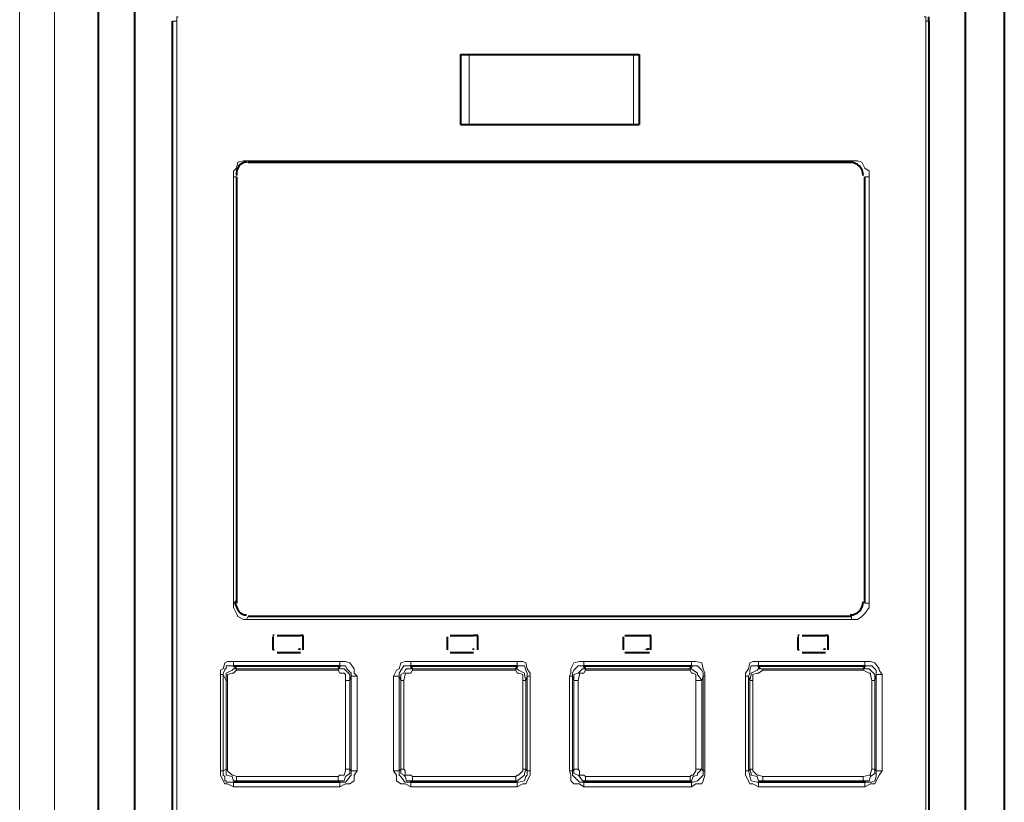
# Model space of a CAD drawing. Header units: millimetres. Extents: x 2 to 406, y 0 to 285.
# Tile 8 of 53: x 72 to 83, y 166 to 175. Entities that reach past the tile are written whole.
import ezdxf

# ---------------------------------------------------------------- set-up
doc = ezdxf.new("R2010")
doc.units = ezdxf.units.MM
doc.header["$MEASUREMENT"] = 0
doc.layers.get('0').update_dxf_attribs({"linetype": 'CONTINUOUS'})

msp = doc.modelspace()

# ---------------------------------------------------------------- linework, layer by layer
at = {"color": 0, "linetype": 'Continuous', "lineweight": 40, "true_color": 0x000007}
for p, q in [((81.855, 175.226), (81.855, 175.275)), ((73.979, 168.624), (73.962, 168.624)), ((74.74, 168.243), (74.707, 168.243)), ((74.74, 168.227), (74.74, 168.243)), ((76.725, 168.243), (76.676, 168.243)), ((76.725, 168.227), (76.725, 168.243)), ((78.694, 168.243), (78.678, 168.243)), ((78.694, 168.227), (78.694, 168.243)), ((80.713, 168.243), (80.68, 168.243)), ((80.713, 168.227), (80.713, 168.243)), ((76.378, 168.094), (76.378, 168.078)), ((76.676, 168.078), (76.676, 168.094)), ((78.38, 168.094), (78.38, 168.078))]:
    msp.add_line(p, q, dxfattribs=at)
at = {"color": 0, "linetype": 'Continuous', "lineweight": 5, "true_color": 0x000007}
for points in [[(71.91, 121.665), (71.91, 183.449)], [(71.513, 121.798), (71.513, 183.052)], [(73.3, 175.226), (73.251, 175.226)], [(73.317, 175.275), (73.3, 175.275), (73.3, 175.226)], [(73.3, 175.226), (73.3, 157.951)], [(81.822, 175.226), (81.822, 175.275), (81.805, 175.275)], [(81.822, 157.951), (81.822, 175.226)], [(81.822, 175.226), (81.855, 175.226)], [(76.626, 174.845), (76.626, 174.051)], [(78.496, 174.845), (78.496, 174.051)], [(73.946, 173.455), (73.946, 173.522), (73.979, 173.555), (73.995, 173.621), (74.061, 173.637), (74.095, 173.637)], [(74.095, 173.637), (74.095, 173.621), (74.111, 173.621)], [(74.095, 173.637), (81.044, 173.637), (81.094, 173.621), (81.127, 173.555), (81.176, 173.522), (81.176, 173.455)], [(80.978, 173.621), (80.978, 173.637)], [(73.946, 168.607), (73.946, 173.455)], [(73.979, 173.455), (73.946, 173.455)], [(81.176, 173.455), (81.127, 173.455)], [(81.176, 173.455), (81.176, 168.607)], [(74.095, 168.425), (74.061, 168.425), (73.995, 168.458), (73.979, 168.491), (73.946, 168.558), (73.946, 168.607)], [(73.946, 168.607), (73.979, 168.607)], [(81.176, 168.607), (81.176, 168.558), (81.127, 168.491), (81.094, 168.458), (81.044, 168.425), (80.978, 168.425)], [(81.127, 168.607), (81.176, 168.607)], [(74.111, 168.458), (74.111, 168.458), (74.095, 168.425)], [(80.978, 168.425), (74.095, 168.425)], [(80.978, 168.425), (80.978, 168.458)], [(73.797, 167.796), (73.797, 167.846), (73.83, 167.863), (73.846, 167.929), (73.879, 167.945), (73.946, 167.945)], [(73.946, 167.896), (73.946, 167.945)], [(73.946, 167.945), (75.154, 167.945)], [(75.154, 167.945), (75.154, 167.896)], [(75.154, 167.945), (75.22, 167.945), (75.269, 167.929), (75.319, 167.863), (75.319, 167.813), (75.352, 167.78)], [(75.766, 167.78), (75.799, 167.846), (75.832, 167.863), (75.848, 167.929), (75.898, 167.945), (75.964, 167.945)], [(75.964, 167.896), (75.964, 167.945)], [(75.964, 167.945), (77.172, 167.945)], [(77.172, 167.945), (77.172, 167.896)], [(77.172, 167.945), (77.238, 167.945), (77.271, 167.929), (77.288, 167.863), (77.321, 167.813), (77.321, 167.78)], [(77.768, 167.78), (77.784, 167.813), (77.784, 167.863), (77.817, 167.929), (77.884, 167.945), (77.933, 167.945)], [(77.933, 167.896), (77.933, 167.945)], [(77.933, 167.945), (79.158, 167.945)], [(79.158, 167.945), (79.158, 167.896)], [(79.158, 167.945), (79.207, 167.945), (79.274, 167.929), (79.29, 167.863), (79.307, 167.813), (79.307, 167.78)], [(79.77, 167.78), (79.77, 167.813), (79.803, 167.863), (79.82, 167.929), (79.853, 167.945), (79.919, 167.945)], [(79.919, 167.896), (79.919, 167.945)], [(79.919, 167.945), (81.127, 167.945)], [(81.127, 167.945), (81.127, 167.896)], [(81.127, 167.945), (81.193, 167.945), (81.243, 167.929), (81.292, 167.863), (81.292, 167.846), (81.325, 167.796)], [(73.83, 167.796), (73.83, 167.813), (73.846, 167.846), (73.846, 167.863), (73.863, 167.863), (73.863, 167.896), (73.946, 167.896)], [(73.979, 167.863), (73.946, 167.863), (73.929, 167.846), (73.863, 167.813), (73.863, 167.73)], [(73.879, 167.73), (73.879, 167.796), (73.929, 167.813), (73.946, 167.813), (73.979, 167.846)], [(73.979, 167.846), (73.979, 167.863)], [(75.137, 167.863), (73.979, 167.863)], [(75.137, 167.846), (73.979, 167.846)], [(75.137, 167.863), (75.137, 167.846)], [(75.269, 167.73), (75.269, 167.796), (75.203, 167.863), (75.137, 167.863)], [(75.137, 167.846), (75.154, 167.813), (75.203, 167.813), (75.22, 167.796), (75.22, 167.73)], [(75.154, 167.896), (75.22, 167.896), (75.236, 167.863), (75.286, 167.813), (75.286, 167.78)], [(75.832, 167.78), (75.832, 167.813), (75.882, 167.896), (75.964, 167.896)], [(75.981, 167.863), (75.915, 167.863), (75.898, 167.846), (75.882, 167.813), (75.848, 167.796), (75.848, 167.73)], [(75.882, 167.73), (75.898, 167.796), (75.898, 167.813), (75.964, 167.813), (75.981, 167.846)], [(75.981, 167.846), (75.981, 167.863)], [(77.156, 167.863), (75.981, 167.863)], [(77.156, 167.846), (75.981, 167.846)], [(77.156, 167.863), (77.156, 167.846)], [(77.271, 167.73), (77.255, 167.796), (77.255, 167.813), (77.189, 167.846), (77.172, 167.863), (77.156, 167.863)], [(77.156, 167.846), (77.172, 167.813), (77.189, 167.813), (77.238, 167.796), (77.238, 167.73)], [(77.172, 167.896), (77.255, 167.896), (77.271, 167.846), (77.288, 167.813), (77.288, 167.78)], [(77.801, 167.78), (77.801, 167.813), (77.817, 167.846), (77.867, 167.896), (77.933, 167.896)], [(77.95, 167.863), (77.917, 167.863), (77.867, 167.813), (77.817, 167.796), (77.817, 167.73)], [(77.867, 167.73), (77.884, 167.796), (77.884, 167.813), (77.933, 167.813), (77.95, 167.846)], [(77.95, 167.846), (77.95, 167.863)], [(79.141, 167.863), (77.95, 167.863)], [(79.141, 167.846), (77.95, 167.846)], [(79.141, 167.863), (79.141, 167.846)], [(79.274, 167.73), (79.224, 167.796), (79.224, 167.813), (79.174, 167.846), (79.158, 167.863), (79.141, 167.863)], [(79.141, 167.846), (79.158, 167.813), (79.174, 167.813), (79.207, 167.796), (79.207, 167.73)], [(79.158, 167.896), (79.224, 167.896), (79.274, 167.846), (79.29, 167.813), (79.29, 167.78)], [(79.803, 167.78), (79.82, 167.813), (79.82, 167.846), (79.836, 167.896), (79.919, 167.896)], [(79.935, 167.863), (79.919, 167.863), (79.902, 167.846), (79.836, 167.813), (79.836, 167.796), (79.82, 167.73)], [(79.853, 167.73), (79.853, 167.796), (79.902, 167.813), (79.919, 167.813), (79.968, 167.846)], [(79.968, 167.846), (79.968, 167.863), (79.935, 167.863)], [(81.11, 167.863), (79.935, 167.863)], [(81.11, 167.846), (79.968, 167.846)], [(81.11, 167.863), (81.11, 167.846)], [(81.243, 167.73), (81.243, 167.796), (81.193, 167.846), (81.176, 167.863), (81.11, 167.863)], [(81.11, 167.846), (81.176, 167.813), (81.193, 167.813), (81.193, 167.796), (81.209, 167.73)], [(81.127, 167.896), (81.209, 167.896), (81.243, 167.863), (81.259, 167.846), (81.259, 167.796)], [(73.797, 167.796), (73.797, 166.704)], [(73.797, 167.796), (73.83, 167.796)], [(73.83, 167.796), (73.83, 166.704)], [(73.83, 167.796), (73.863, 167.73)], [(73.863, 166.721), (73.863, 167.73)], [(73.863, 167.73), (73.879, 167.73)], [(73.879, 167.73), (73.879, 166.721)], [(75.22, 166.721), (75.22, 167.73)], [(75.22, 167.73), (75.269, 167.73)], [(75.269, 167.73), (75.286, 167.78)], [(75.269, 167.73), (75.269, 166.721)], [(75.286, 166.704), (75.286, 167.78)], [(75.286, 167.78), (75.352, 167.78)], [(75.352, 166.704), (75.352, 167.78)], [(75.766, 167.78), (75.766, 166.704)], [(75.766, 167.78), (75.832, 167.78)], [(75.832, 167.78), (75.832, 166.704)], [(75.832, 167.78), (75.848, 167.73)], [(75.848, 166.721), (75.848, 167.73)], [(75.848, 167.73), (75.882, 167.73)], [(75.882, 167.73), (75.882, 166.721)], [(77.238, 166.721), (77.238, 167.73)], [(77.238, 167.73), (77.271, 167.73)], [(77.271, 167.73), (77.288, 167.78)], [(77.271, 167.73), (77.271, 166.721)], [(77.288, 166.704), (77.288, 167.78)], [(77.288, 167.78), (77.321, 167.78)], [(77.321, 166.704), (77.321, 167.78)], [(77.768, 167.78), (77.768, 166.704)], [(77.768, 167.78), (77.801, 167.78)], [(77.801, 167.78), (77.801, 166.704)], [(77.801, 167.78), (77.817, 167.73)], [(77.817, 166.721), (77.817, 167.73)], [(77.817, 167.73), (77.867, 167.73)], [(77.867, 167.73), (77.867, 166.721)], [(79.207, 166.721), (79.207, 167.73)], [(79.207, 167.73), (79.274, 167.73)], [(79.274, 167.73), (79.29, 167.78)], [(79.274, 167.73), (79.274, 166.721)], [(79.29, 166.704), (79.29, 167.78)], [(79.29, 167.78), (79.307, 167.78)], [(79.307, 166.704), (79.307, 167.78)], [(79.77, 167.78), (79.77, 166.704)], [(79.77, 167.78), (79.803, 167.78)], [(79.803, 167.78), (79.803, 166.704)], [(79.803, 167.78), (79.82, 167.73)], [(79.82, 166.721), (79.82, 167.73)], [(79.82, 167.73), (79.853, 167.73)], [(79.853, 167.73), (79.853, 166.721)], [(81.209, 166.721), (81.209, 167.73)], [(81.209, 167.73), (81.243, 167.73)], [(81.243, 167.73), (81.259, 167.796)], [(81.243, 167.73), (81.243, 166.721)], [(81.259, 166.704), (81.259, 167.796)], [(81.259, 167.796), (81.325, 167.796)], [(81.325, 166.704), (81.325, 167.796)], [(73.946, 166.522), (73.879, 166.556), (73.846, 166.556), (73.83, 166.589), (73.797, 166.655), (73.797, 166.704)], [(73.83, 166.704), (73.797, 166.704)], [(73.863, 166.721), (73.83, 166.704)], [(73.946, 166.572), (73.863, 166.572), (73.863, 166.589), (73.846, 166.589), (73.846, 166.638), (73.83, 166.655), (73.83, 166.704)], [(73.863, 166.721), (73.863, 166.655), (73.929, 166.638), (73.946, 166.589), (73.979, 166.589)], [(73.879, 166.721), (73.863, 166.721)], [(73.979, 166.638), (73.946, 166.655), (73.929, 166.655), (73.879, 166.704), (73.879, 166.721)], [(75.22, 166.721), (75.22, 166.704), (75.203, 166.655), (75.154, 166.655), (75.137, 166.638)], [(75.137, 166.589), (75.203, 166.589), (75.22, 166.638), (75.269, 166.671), (75.269, 166.721)], [(75.286, 166.704), (75.286, 166.655), (75.269, 166.638), (75.236, 166.589), (75.22, 166.572), (75.154, 166.572)], [(75.352, 166.704), (75.319, 166.655), (75.319, 166.589), (75.269, 166.556), (75.22, 166.556), (75.154, 166.522)], [(75.269, 166.721), (75.22, 166.721)], [(75.286, 166.704), (75.269, 166.721)], [(75.352, 166.704), (75.286, 166.704)], [(75.832, 166.704), (75.766, 166.704)], [(75.964, 166.522), (75.898, 166.556), (75.848, 166.556), (75.799, 166.589), (75.799, 166.655), (75.766, 166.704)], [(75.848, 166.721), (75.832, 166.704)], [(75.964, 166.572), (75.898, 166.572), (75.882, 166.589), (75.848, 166.638), (75.832, 166.655), (75.832, 166.704)], [(75.848, 166.721), (75.848, 166.671), (75.882, 166.655), (75.898, 166.638), (75.915, 166.589), (75.981, 166.589)], [(75.882, 166.721), (75.848, 166.721)], [(75.981, 166.638), (75.964, 166.655), (75.898, 166.655), (75.898, 166.704), (75.882, 166.721)], [(77.238, 166.721), (77.238, 166.704), (77.189, 166.655), (77.172, 166.655), (77.156, 166.638)], [(77.156, 166.589), (77.172, 166.589), (77.238, 166.638), (77.255, 166.655), (77.255, 166.671), (77.271, 166.721)], [(77.288, 166.704), (77.288, 166.655), (77.271, 166.638), (77.255, 166.589), (77.189, 166.572), (77.172, 166.572)], [(77.321, 166.704), (77.321, 166.655), (77.288, 166.589), (77.271, 166.556), (77.238, 166.556), (77.172, 166.522)], [(77.271, 166.721), (77.238, 166.721)], [(77.288, 166.704), (77.271, 166.721)], [(77.321, 166.704), (77.288, 166.704)], [(77.801, 166.704), (77.768, 166.704)], [(77.933, 166.522), (77.884, 166.556), (77.817, 166.556), (77.784, 166.589), (77.784, 166.655), (77.768, 166.704)], [(77.817, 166.721), (77.801, 166.704)], [(77.933, 166.572), (77.884, 166.572), (77.867, 166.589), (77.801, 166.655), (77.801, 166.704)], [(77.817, 166.721), (77.817, 166.671), (77.867, 166.655), (77.884, 166.638), (77.917, 166.589), (77.95, 166.589)], [(77.867, 166.721), (77.817, 166.721)], [(77.95, 166.638), (77.933, 166.655), (77.884, 166.655), (77.884, 166.704), (77.867, 166.721)], [(79.207, 166.721), (79.207, 166.704), (79.174, 166.655), (79.158, 166.655), (79.141, 166.638)], [(79.141, 166.589), (79.158, 166.589), (79.174, 166.638), (79.224, 166.655), (79.224, 166.671), (79.274, 166.721)], [(79.29, 166.704), (79.29, 166.655), (79.224, 166.589), (79.174, 166.572), (79.158, 166.572)], [(79.307, 166.704), (79.307, 166.655), (79.29, 166.589), (79.274, 166.556), (79.207, 166.556), (79.158, 166.522)], [(79.274, 166.721), (79.207, 166.721)], [(79.29, 166.704), (79.274, 166.721)], [(79.307, 166.704), (79.29, 166.704)], [(79.803, 166.704), (79.77, 166.704)], [(79.919, 166.522), (79.853, 166.556), (79.82, 166.556), (79.803, 166.589), (79.77, 166.655), (79.77, 166.704)], [(79.82, 166.721), (79.803, 166.704)], [(79.919, 166.572), (79.902, 166.572), (79.836, 166.589), (79.82, 166.638), (79.82, 166.655), (79.803, 166.704)], [(79.82, 166.721), (79.836, 166.671), (79.836, 166.655), (79.902, 166.638), (79.919, 166.589), (79.935, 166.589)], [(79.853, 166.721), (79.82, 166.721)], [(79.968, 166.638), (79.919, 166.655), (79.902, 166.655), (79.853, 166.704), (79.853, 166.721)], [(81.209, 166.721), (81.193, 166.671), (81.193, 166.655), (81.176, 166.655), (81.11, 166.638)], [(81.11, 166.589), (81.176, 166.589), (81.193, 166.638), (81.243, 166.671), (81.243, 166.721)], [(81.259, 166.704), (81.259, 166.638), (81.243, 166.589), (81.209, 166.572), (81.127, 166.572)], [(81.325, 166.704), (81.292, 166.655), (81.259, 166.589), (81.243, 166.556), (81.193, 166.556), (81.127, 166.522)], [(81.243, 166.721), (81.209, 166.721)], [(81.259, 166.704), (81.243, 166.721)], [(81.325, 166.704), (81.259, 166.704)], [(73.946, 166.522), (73.946, 166.572)], [(73.979, 166.589), (73.979, 166.638)], [(73.979, 166.638), (75.137, 166.638)], [(73.979, 166.589), (75.137, 166.589)], [(75.137, 166.638), (75.137, 166.589)], [(75.154, 166.572), (75.154, 166.522)], [(75.964, 166.522), (75.964, 166.572)], [(75.981, 166.589), (75.981, 166.638)], [(75.981, 166.638), (77.156, 166.638)], [(75.981, 166.589), (77.156, 166.589)], [(77.156, 166.638), (77.156, 166.589)], [(77.172, 166.572), (77.172, 166.522)], [(77.933, 166.522), (77.933, 166.572)], [(77.95, 166.589), (77.95, 166.638)], [(77.95, 166.638), (79.141, 166.638)], [(77.95, 166.589), (79.141, 166.589)], [(79.141, 166.638), (79.141, 166.589)], [(79.158, 166.572), (79.158, 166.522)], [(79.919, 166.522), (79.919, 166.572)], [(79.935, 166.589), (79.968, 166.589), (79.968, 166.638)], [(79.935, 166.589), (81.11, 166.589)], [(79.968, 166.638), (81.11, 166.638)], [(81.11, 166.638), (81.11, 166.589)], [(81.127, 166.572), (81.127, 166.522)], [(75.154, 166.522), (73.946, 166.522)], [(77.172, 166.522), (75.964, 166.522)], [(79.158, 166.522), (77.933, 166.522)], [(81.127, 166.522), (79.919, 166.522)]]:
    msp.add_lwpolyline(points, dxfattribs=at)
at = {"color": 0, "linetype": 'Continuous', "lineweight": 40, "true_color": 0x000007}
for points in [[(72.407, 183.052), (72.407, 121.748)], [(82.715, 183.052), (82.715, 120.226), (82.699, 120.193), (82.699, 120.126)], [(72.82, 175.441), (72.82, 157.803)], [(82.268, 175.358), (82.268, 157.803)], [(73.251, 157.951), (73.251, 175.226)], [(81.855, 175.226), (81.855, 157.951)], [(76.527, 174.845), (76.527, 174.051)], [(76.527, 174.845), (78.562, 174.845)], [(78.562, 174.845), (78.562, 174.051)], [(76.527, 174.051), (78.562, 174.051)], [(74.111, 173.621), (80.978, 173.621)], [(73.979, 173.455), (73.979, 168.607)], [(81.127, 168.607), (81.127, 173.455)], [(80.978, 168.458), (74.111, 168.458)], [(74.392, 168.227), (74.392, 168.078)], [(74.442, 168.243), (74.707, 168.243)], [(74.74, 168.078), (74.74, 168.227)], [(76.378, 168.227), (76.378, 168.078)], [(76.411, 168.243), (76.676, 168.243)], [(76.725, 168.078), (76.725, 168.227)], [(78.38, 168.227), (78.38, 168.078)], [(78.397, 168.243), (78.678, 168.243)], [(78.694, 168.078), (78.694, 168.227)], [(80.366, 168.227), (80.366, 168.078)], [(80.415, 168.243), (80.68, 168.243)], [(80.713, 168.078), (80.713, 168.227)], [(74.707, 168.045), (74.442, 168.045)], [(76.676, 168.045), (76.411, 168.045)], [(78.678, 168.045), (78.397, 168.045)], [(80.68, 168.045), (80.415, 168.045)], [(73.979, 167.863), (73.946, 167.896)], [(73.946, 167.896), (75.154, 167.896)], [(75.154, 167.896), (75.137, 167.863)], [(75.981, 167.863), (75.964, 167.896)], [(75.964, 167.896), (77.172, 167.896)], [(77.172, 167.896), (77.156, 167.863)], [(77.95, 167.863), (77.933, 167.896)], [(77.933, 167.896), (79.158, 167.896)], [(79.158, 167.896), (79.141, 167.863)], [(79.935, 167.863), (79.919, 167.896)], [(79.919, 167.896), (81.127, 167.896)], [(81.127, 167.896), (81.11, 167.863)], [(73.946, 166.572), (73.979, 166.589)], [(75.154, 166.572), (73.946, 166.572)], [(75.137, 166.589), (75.154, 166.572)], [(75.964, 166.572), (75.981, 166.589)], [(77.172, 166.572), (75.964, 166.572)], [(77.156, 166.589), (77.172, 166.572)], [(77.933, 166.572), (77.95, 166.589)], [(79.158, 166.572), (77.933, 166.572)], [(79.141, 166.589), (79.158, 166.572)], [(79.919, 166.572), (79.935, 166.589)], [(81.127, 166.572), (79.919, 166.572)], [(81.11, 166.589), (81.127, 166.572)]]:
    msp.add_lwpolyline(points, dxfattribs=at)
for points in [[(74.095, 173.621), (74.012, 173.621), (73.979, 173.555), (73.979, 173.472)], [(81.11, 173.472), (81.11, 173.555), (81.044, 173.621), (80.961, 173.621)], [(73.962, 168.624), (73.979, 168.541), (74.012, 168.475), (74.095, 168.475)], [(80.961, 168.475), (81.044, 168.475), (81.11, 168.541), (81.11, 168.624)], [(74.409, 168.243), (74.392, 168.243), (74.392, 168.243), (74.392, 168.243)], [(80.382, 168.243), (80.366, 168.243), (80.366, 168.243), (80.366, 168.243)], [(74.392, 168.094), (74.392, 168.094), (74.392, 168.078), (74.409, 168.078)], [(74.69, 168.078), (74.69, 168.078), (74.69, 168.094), (74.707, 168.094)], [(78.645, 168.078), (78.645, 168.078), (78.645, 168.094), (78.678, 168.094)], [(80.366, 168.094), (80.366, 168.094), (80.366, 168.078), (80.382, 168.078)], [(80.663, 168.078), (80.663, 168.078), (80.663, 168.094), (80.68, 168.094)]]:
    msp.add_open_spline(points, degree=3, dxfattribs=at)

doc.saveas('drawing.dxf')
